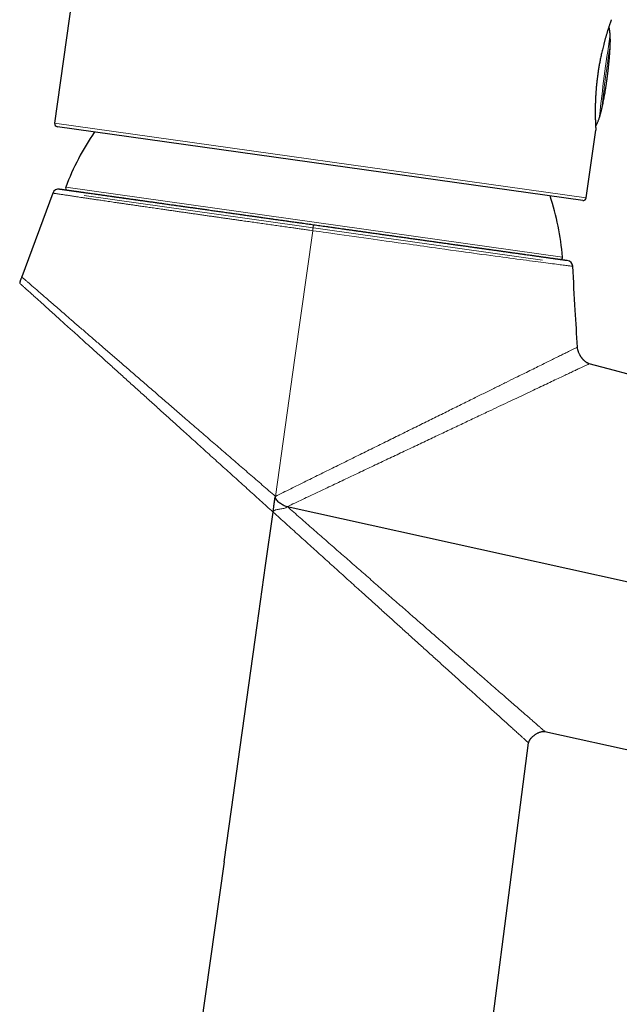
# Model space of a CAD drawing. Header units: millimetres. Extents: x 8 to 869, y 12 to 834.
# Tile 202 of 217: x 740 to 796, y 655 to 748. Entities that reach past the tile are written whole.
import ezdxf

# ---------------------------------------------------------------- set-up
doc = ezdxf.new("R2010")
doc.units = ezdxf.units.MM

msp = doc.modelspace()

# ---------------------------------------------------------------- linework, layer by layer
at = {"color": 7, "linetype": 'Continuous', "lineweight": 30}
for p, q in [((748.265, 776.739), (742.885, 738.462)), ((792.654, 731.164), (743.141, 738.123)), ((792.993, 731.42), (793.891, 737.808)), ((742.708, 731.862), (739.783, 723.96)), ((789.098, 681.123), (832.964, 671.445)), ((779.212, 615.885), (787.558, 680.045)), ((758.847, 668.854), (751.413, 615.969))]:
    msp.add_line(p, q, dxfattribs=at)
at = {"color": 252, "linetype": 'Continuous', "lineweight": 0}
for p, q in [((742.885, 738.462), (792.993, 731.42)), ((743.924, 732.415), (790.755, 725.833)), ((788.872, 725.553), (745.657, 731.627))]:
    msp.add_line(p, q, dxfattribs=at)
at = {"color": 252, "linetype": 'Continuous', "lineweight": 0, "flags": 128}
for points in [[(767.203, 728.322), (765.52, 716.333), (763.688, 703.285)], [(791.712, 724.965), (791.708, 724.965), (791.693, 724.967), (791.667, 724.971), (791.63, 724.975), (791.583, 724.981), (791.525, 724.988), (791.456, 724.997), (791.376, 725.007), (791.286, 725.018), (791.185, 725.031), (791.072, 725.045), (790.948, 725.061), (790.814, 725.078), (790.668, 725.096), (790.518, 725.115), (790.358, 725.136), (790.188, 725.158), (790.009, 725.181), (789.819, 725.205), (789.619, 725.231), (789.41, 725.258), (789.191, 725.286), (788.957, 725.316), (788.713, 725.348), (788.46, 725.381), (788.197, 725.416), (787.923, 725.452), (787.64, 725.489), (787.347, 725.528), (787.046, 725.567), (786.746, 725.607), (786.439, 725.648), (786.123, 725.69), (785.798, 725.734), (785.464, 725.779), (785.123, 725.825), (784.773, 725.872), (784.416, 725.92), (784.005, 725.976), (783.586, 726.033), (783.156, 726.091), (782.718, 726.151), (782.354, 726.201), (781.985, 726.251), (781.61, 726.303), (781.23, 726.355), (780.72, 726.425), (780.201, 726.497), (779.673, 726.57), (779.137, 726.644), (778.775, 726.695), (778.41, 726.745), (778.041, 726.797), (777.67, 726.848), (777.338, 726.895), (777.005, 726.941), (776.669, 726.988), (776.33, 727.035), (775.791, 727.111), (775.247, 727.187), (774.697, 727.264), (774.143, 727.342), (773.734, 727.4), (773.322, 727.458), (772.909, 727.516), (772.493, 727.574), (772.032, 727.639), (771.569, 727.705), (771.104, 727.77), (770.636, 727.836), (770.167, 727.903), (769.697, 727.969), (769.106, 728.053), (768.513, 728.137), (768.186, 728.183), (767.859, 728.229), (767.531, 728.276), (767.203, 728.322), (767.203, 728.322), (767.203, 728.322)]]:
    msp.add_lwpolyline(points, dxfattribs=at)
at = {"color": 7, "linetype": 'Continuous', "lineweight": 30, "flags": 128}
for points in [[(758.847, 668.854), (759.541, 673.786), (760.364, 679.635), (761.187, 685.484), (761.979, 691.121), (762.772, 696.757), (763.48, 701.798)], [(764.806, 702.315), (785.565, 697.738), (808.319, 692.721), (808.947, 692.582)]]:
    msp.add_lwpolyline(points, dxfattribs=at)
at = {"color": 252, "linetype": 'Continuous', "lineweight": 0}
for centre, radius, start, end in [((953.232, 722.058), 159.909, 171.16561, 173.87407), ((916.805, 726.837), 123.036, 171.16593, 173.87376)]:
    msp.add_arc(centre, radius, start, end, dxfattribs=at)
at = {"color": 7, "linetype": 'Continuous', "lineweight": 30}
for centre, radius, start, end in [((743.182, 738.42), 0.3, 172, 262), ((767.11, 723.615), 24.8, 145.59085, 159.2177), ((743.271, 731.654), 0.6, 82.00644, 159.67931), ((744.111, 732.344), 0.2, 159.2177, 262), ((766.042, 723.765), 24.8, 4.7823, 18.40915), ((792.696, 731.461), 0.3, 262, 352), ((790.556, 725.816), 0.2, 262, 4.7823), ((791.114, 724.93), 0.6, 3.32336, 82.009)]:
    msp.add_arc(centre, radius, start, end, dxfattribs=at)
for points, knots in [([(795.352, 748.205), (795.352, 748.204), (795.351, 748.203), (795.347, 748.192), (795.341, 748.175), (795.333, 748.152), (795.323, 748.125), (795.312, 748.093), (795.299, 748.057), (795.285, 748.017), (795.27, 747.973), (795.253, 747.923), (795.232, 747.864), (795.208, 747.794), (795.182, 747.717), (795.156, 747.638), (795.129, 747.558), (795.102, 747.476), (795.074, 747.39), (795.046, 747.303), (795.018, 747.215), (794.987, 747.118), (794.953, 747.008), (794.915, 746.884), (794.877, 746.754), (794.839, 746.625), (794.802, 746.498), (794.767, 746.373), (794.731, 746.244), (794.696, 746.117), (794.663, 745.99), (794.621, 745.829), (794.569, 745.626), (794.511, 745.386), (794.456, 745.148), (794.405, 744.922), (794.358, 744.699), (794.313, 744.482), (794.273, 744.275), (794.236, 744.077), (794.203, 743.889), (794.17, 743.699), (794.14, 743.515), (794.113, 743.34), (794.089, 743.172), (794.065, 743.004), (794.043, 742.841), (794.023, 742.684), (794.003, 742.52), (793.983, 742.343), (793.963, 742.156), (793.945, 741.968), (793.929, 741.791), (793.915, 741.622), (793.902, 741.464), (793.891, 741.306), (793.881, 741.155), (793.873, 741.011), (793.865, 740.86), (793.857, 740.7), (793.85, 740.53), (793.845, 740.363), (793.84, 740.206), (793.837, 740.06), (793.835, 739.924), (793.834, 739.791), (793.833, 739.666), (793.833, 739.547), (793.833, 739.425), (793.834, 739.296), (793.836, 739.161), (793.838, 739.032), (793.841, 738.914), (793.844, 738.806), (793.847, 738.707), (793.85, 738.613), (793.853, 738.527), (793.856, 738.448), (793.86, 738.369), (793.863, 738.289), (793.867, 738.209), (793.871, 738.136), (793.875, 738.073), (793.878, 738.019), (793.88, 737.973), (793.883, 737.933), (793.885, 737.899), (793.887, 737.871), (793.888, 737.847), (793.889, 737.827), (793.89, 737.813), (793.891, 737.807), (793.891, 737.807), (793.891, 737.808)], [0, 0, 0, 0, 0.011645, 0.023289, 0.035, 0.046711, 0.056864, 0.067017, 0.077214, 0.08741, 0.09662, 0.105837, 0.117478, 0.12912, 0.140825, 0.152531, 0.162677, 0.172822, 0.18301, 0.193197, 0.202396, 0.211602, 0.223395, 0.235188, 0.247046, 0.258903, 0.269181, 0.279459, 0.289779, 0.300099, 0.309419, 0.318747, 0.336238, 0.353783, 0.369374, 0.385003, 0.399083, 0.413191, 0.426946, 0.43868, 0.450414, 0.462215, 0.474017, 0.48425, 0.494484, 0.504762, 0.51504, 0.524325, 0.533618, 0.545165, 0.556713, 0.568325, 0.579936, 0.590002, 0.600067, 0.610174, 0.620281, 0.629408, 0.638542, 0.650177, 0.661812, 0.67351, 0.685208, 0.695346, 0.705485, 0.715664, 0.725843, 0.735033, 0.744232, 0.75609, 0.767948, 0.779871, 0.791795, 0.802131, 0.812467, 0.822847, 0.833227, 0.842602, 0.851984, 0.863858, 0.875731, 0.887673, 0.899614, 0.909969, 0.920324, 0.930725, 0.941126, 0.950522, 0.959926, 0.971587, 0.983248, 0.994975, 1, 1, 1, 1]), ([(794.979, 742.82), (794.982, 742.843), (794.986, 742.876), (794.992, 742.925), (794.998, 742.972), (795.006, 743.037), (795.019, 743.137), (795.034, 743.26), (795.05, 743.396), (795.065, 743.521), (795.079, 743.646), (795.093, 743.777), (795.108, 743.917), (795.124, 744.067), (795.14, 744.231), (795.157, 744.409), (795.175, 744.604), (795.193, 744.814), (795.21, 745.041), (795.226, 745.28), (795.24, 745.523), (795.25, 745.764), (795.257, 745.994), (795.259, 746.21), (795.258, 746.409), (795.253, 746.592), (795.245, 746.758), (795.234, 746.909), (795.22, 747.046), (795.204, 747.169), (795.186, 747.28), (795.165, 747.379), (795.145, 747.464), (795.129, 747.515), (795.122, 747.537)], [0, 0, 0, 0, 0.014425, 0.020457, 0.031361, 0.044198, 0.062038, 0.095079, 0.12272, 0.14827, 0.174382, 0.201791, 0.231078, 0.262688, 0.297031, 0.334492, 0.375402, 0.419947, 0.467995, 0.518853, 0.571132, 0.622541, 0.67149, 0.717182, 0.759333, 0.797947, 0.833169, 0.865201, 0.894267, 0.920595, 0.94441, 0.965928, 0.985358, 1, 1, 1, 1]), ([(794.436, 739.712), (794.445, 739.749), (794.473, 739.863), (794.517, 740.06), (794.569, 740.308), (794.619, 740.558), (794.664, 740.798), (794.704, 741.019), (794.739, 741.223), (794.77, 741.41), (794.798, 741.58), (794.823, 741.737), (794.845, 741.881), (794.865, 742.015), (794.884, 742.142), (794.902, 742.265), (794.921, 742.396), (794.938, 742.517), (794.952, 742.617), (794.96, 742.68), (794.966, 742.728), (794.972, 742.772), (794.976, 742.803), (794.979, 742.82)], [0, 0, 0, 0, 0.0365923, 0.1119905, 0.1928366, 0.2782192, 0.3543392, 0.4256965, 0.4912256, 0.5509252, 0.6052843, 0.6549623, 0.7006672, 0.7431415, 0.7832353, 0.8221647, 0.8614646, 0.9092349, 0.938423, 0.9574483, 0.9702758, 0.9835655, 1, 1, 1, 1]), ([(794.365, 739.432), (794.367, 739.441), (794.373, 739.461), (794.381, 739.494), (794.391, 739.531), (794.401, 739.569), (794.413, 739.618), (794.425, 739.666), (794.433, 739.7), (794.436, 739.712), (794.436, 739.712)], [0, 0, 0, 0, 0.090148, 0.21805, 0.346845, 0.478466, 0.611066, 0.866375, 0.997415, 1, 1, 1, 1]), ([(794.411, 739.609), (794.411, 739.609), (794.411, 739.611), (794.412, 739.613), (794.412, 739.614)], [0, 0, 0, 0, 0.349679, 1, 1, 1, 1]), ([(793.869, 738.177), (793.869, 738.177), (793.884, 738.197), (793.911, 738.24), (793.952, 738.309), (793.994, 738.386), (794.036, 738.473), (794.08, 738.571), (794.125, 738.679), (794.17, 738.799), (794.217, 738.933), (794.264, 739.08), (794.313, 739.242), (794.347, 739.361), (794.363, 739.427), (794.365, 739.432)], [0, 0, 0, 0, 0.000925, 0.054546, 0.113501, 0.178359, 0.249714, 0.328192, 0.414446, 0.509163, 0.613062, 0.726888, 0.851411, 0.9874, 1, 1, 1, 1]), ([(743.356, 732.248), (743.355, 732.248), (743.354, 732.248), (743.362, 732.247), (743.38, 732.245), (743.409, 732.24), (743.449, 732.235), (743.499, 732.228), (743.56, 732.219), (743.632, 732.209), (743.716, 732.197), (743.81, 732.184), (743.914, 732.169), (744.028, 732.153), (744.152, 732.136), (744.285, 732.117), (744.429, 732.097), (744.584, 732.075), (744.749, 732.052), (744.923, 732.028), (745.108, 732.002), (745.302, 731.974), (745.506, 731.946), (745.719, 731.916), (745.947, 731.884), (746.191, 731.849), (746.451, 731.813), (746.722, 731.775), (746.996, 731.736), (747.272, 731.698), (747.548, 731.659), (747.833, 731.619), (748.126, 731.577), (748.429, 731.535), (748.74, 731.491), (749.059, 731.446), (749.386, 731.4), (749.719, 731.354), (750.06, 731.306), (750.408, 731.257), (750.772, 731.206), (751.152, 731.152), (751.548, 731.096), (751.953, 731.04), (752.354, 730.983), (752.753, 730.927), (753.147, 730.872), (753.548, 730.815), (753.955, 730.758), (754.369, 730.7), (754.79, 730.641), (755.215, 730.581), (755.646, 730.521), (756.081, 730.46), (756.52, 730.398), (756.964, 730.335), (757.423, 730.271), (757.897, 730.204), (758.387, 730.135), (758.881, 730.066), (759.367, 729.998), (759.846, 729.93), (760.315, 729.864), (760.788, 729.798), (761.265, 729.731), (761.745, 729.663), (762.229, 729.595), (762.715, 729.527), (763.202, 729.459), (763.691, 729.39), (764.181, 729.321), (764.671, 729.252), (765.175, 729.181), (765.692, 729.109), (766.221, 729.034), (766.751, 728.96), (767.105, 728.91), (767.281, 728.885)], [0, 0, 0, 0, 0.00407, 0.017251, 0.030429, 0.043769, 0.057113, 0.070456, 0.083797, 0.097377, 0.110961, 0.124545, 0.138125, 0.151384, 0.164645, 0.177906, 0.191164, 0.204518, 0.217875, 0.231233, 0.244587, 0.257893, 0.271202, 0.284511, 0.297817, 0.312128, 0.326443, 0.340758, 0.355069, 0.368241, 0.381417, 0.394592, 0.407764, 0.421027, 0.434292, 0.447557, 0.46082, 0.474037, 0.487257, 0.500477, 0.513695, 0.527855, 0.542018, 0.556182, 0.570342, 0.583488, 0.596636, 0.609784, 0.62293, 0.636165, 0.649403, 0.66264, 0.675875, 0.689066, 0.702259, 0.715452, 0.728643, 0.742777, 0.756915, 0.771053, 0.785187, 0.798326, 0.811468, 0.82461, 0.83775, 0.85098, 0.864214, 0.877448, 0.890679, 0.903864, 0.917051, 0.930239, 0.943424, 0.957566, 0.971712, 0.985858, 1, 1, 1, 1]), ([(744.083, 732.146), (744.084, 732.146), (744.086, 732.145), (744.105, 732.143), (744.136, 732.138), (744.178, 732.132), (744.227, 732.125), (744.277, 732.118), (744.325, 732.112), (744.378, 732.104), (744.437, 732.096), (744.502, 732.087), (744.586, 732.075), (744.693, 732.06), (744.826, 732.041), (744.972, 732.021), (745.101, 732.003), (745.207, 731.988), (745.285, 731.977), (745.365, 731.965), (745.448, 731.954), (745.534, 731.942), (745.622, 731.929), (745.746, 731.912), (745.911, 731.889), (746.121, 731.859), (746.341, 731.828), (746.573, 731.796), (746.787, 731.766), (746.979, 731.739), (747.148, 731.715), (747.321, 731.691), (747.499, 731.666), (747.681, 731.64), (747.902, 731.609), (748.166, 731.572), (748.475, 731.528), (748.794, 731.484), (749.123, 731.437), (749.459, 731.39), (749.803, 731.342), (750.154, 731.293), (750.514, 731.242), (750.885, 731.19), (751.268, 731.136), (751.66, 731.081), (752.061, 731.024), (752.469, 730.967), (752.838, 730.915), (753.163, 730.87), (753.443, 730.83), (753.727, 730.79), (754.014, 730.75), (754.304, 730.709), (754.646, 730.661), (755.041, 730.606), (755.49, 730.543), (755.945, 730.479), (756.374, 730.418), (756.654, 730.379), (756.778, 730.362)], [0, 0, 0, 0, 0.0208952, 0.0417589, 0.0626019, 0.0834354, 0.1042703, 0.1179184, 0.131575, 0.1452431, 0.1589259, 0.1730006, 0.1875038, 0.2092286, 0.2309286, 0.2526164, 0.2743043, 0.2840453, 0.29379, 0.3035395, 0.3132949, 0.3230573, 0.3328279, 0.3426078, 0.3632213, 0.3837992, 0.4043521, 0.4248906, 0.4454251, 0.4588735, 0.4723277, 0.4857907, 0.4992655, 0.512755, 0.5262622, 0.5473168, 0.5683334, 0.5893234, 0.6102979, 0.6312682, 0.6518709, 0.6724911, 0.6931395, 0.7138267, 0.7348813, 0.755898, 0.7768879, 0.7978624, 0.8188327, 0.8325666, 0.8463067, 0.8600561, 0.8738181, 0.8875957, 0.9013922, 0.9220057, 0.9425836, 0.9631365, 0.9836749, 1, 1, 1, 1]), ([(758.129, 730.172), (758.156, 730.168), (758.273, 730.151), (758.483, 730.122), (758.841, 730.072), (759.285, 730.009), (759.818, 729.934), (760.355, 729.859), (760.895, 729.783), (761.401, 729.712), (761.87, 729.646), (762.303, 729.585), (762.736, 729.524), (763.163, 729.464), (763.65, 729.396), (764.199, 729.319), (764.817, 729.232), (765.437, 729.145), (765.904, 729.079), (766.164, 729.042), (766.217, 729.035)], [0, 0, 0, 0, 0.010663, 0.046072, 0.081522, 0.149355, 0.217073, 0.284714, 0.352319, 0.419929, 0.473081, 0.52628, 0.579546, 0.632226, 0.682485, 0.757167, 0.831769, 0.906344, 0.980946, 1, 1, 1, 1]), ([(767.281, 728.885), (767.485, 728.857), (767.891, 728.8), (768.5, 728.714), (769.108, 728.629), (769.678, 728.549), (770.21, 728.474), (770.703, 728.405), (771.195, 728.335), (771.686, 728.266), (772.176, 728.197), (772.666, 728.129), (773.153, 728.06), (773.641, 727.992), (774.13, 727.923), (774.62, 727.854), (775.107, 727.786), (775.591, 727.717), (776.073, 727.65), (776.552, 727.582), (777.026, 727.516), (777.513, 727.447), (778.01, 727.378), (778.518, 727.306), (779.02, 727.236), (779.515, 727.166), (780.003, 727.097), (780.501, 727.028), (781.007, 726.956), (781.519, 726.884), (782.022, 726.814), (782.487, 726.748), (782.917, 726.688), (783.312, 726.632), (783.699, 726.578), (784.088, 726.523), (784.478, 726.469), (784.867, 726.414), (785.246, 726.361), (785.615, 726.309), (785.973, 726.258), (786.32, 726.21), (786.656, 726.162), (786.982, 726.117), (787.296, 726.072), (787.6, 726.03), (787.897, 725.988), (788.187, 725.947), (788.469, 725.908), (788.722, 725.872), (788.95, 725.84), (789.153, 725.812), (789.347, 725.784), (789.533, 725.758), (789.709, 725.733), (789.877, 725.71), (790.034, 725.688), (790.183, 725.667), (790.323, 725.647), (790.453, 725.629), (790.572, 725.612), (790.682, 725.597), (790.781, 725.583), (790.87, 725.57), (790.948, 725.559), (791.019, 725.549), (791.08, 725.541), (791.13, 725.534), (791.167, 725.528), (791.189, 725.525), (791.199, 725.524), (791.197, 725.524), (791.196, 725.524)], [0, 0, 0, 0, 0.016269, 0.032544, 0.048818, 0.065087, 0.078375, 0.091666, 0.104957, 0.118244, 0.131625, 0.145009, 0.158393, 0.171774, 0.18548, 0.199189, 0.212898, 0.226604, 0.240411, 0.254222, 0.268033, 0.28184, 0.297107, 0.312383, 0.327663, 0.342943, 0.358218, 0.373485, 0.390349, 0.407219, 0.424088, 0.440952, 0.455016, 0.469083, 0.48315, 0.497215, 0.512313, 0.527417, 0.542524, 0.557629, 0.572727, 0.587736, 0.602754, 0.617775, 0.632797, 0.647814, 0.662823, 0.67859, 0.694359, 0.710125, 0.723172, 0.736221, 0.749271, 0.762318, 0.775453, 0.788592, 0.80173, 0.814866, 0.828186, 0.84151, 0.854834, 0.868154, 0.881572, 0.894993, 0.908415, 0.921833, 0.936957, 0.952088, 0.967221, 0.982352, 0.997476, 1, 1, 1, 1]), ([(768.504, 728.714), (768.637, 728.695), (768.948, 728.651), (769.435, 728.583), (769.903, 728.517), (770.31, 728.46), (770.656, 728.411), (771.001, 728.363), (771.349, 728.314), (771.703, 728.264), (772.123, 728.205), (772.605, 728.137), (773.143, 728.062), (773.678, 727.986), (774.112, 727.925), (774.446, 727.878), (774.682, 727.845), (774.918, 727.812), (775.153, 727.779), (775.387, 727.746), (775.621, 727.713), (775.94, 727.669), (776.342, 727.612), (776.824, 727.544), (777.3, 727.477), (777.772, 727.411), (778.184, 727.353), (778.539, 727.303), (778.839, 727.261), (779.136, 727.219), (779.431, 727.178), (779.723, 727.137), (780.068, 727.088), (780.461, 727.033), (780.9, 726.971), (781.331, 726.911), (781.755, 726.851), (782.168, 726.793), (782.571, 726.737), (782.964, 726.681), (783.35, 726.627), (783.73, 726.574), (784.104, 726.521), (784.47, 726.47), (784.827, 726.42), (785.174, 726.371), (785.473, 726.329), (785.727, 726.293), (785.938, 726.263), (786.078, 726.244), (786.146, 726.234), (786.147, 726.234)], [0, 0, 0, 0, 0.019267, 0.044885, 0.070504, 0.087286, 0.104078, 0.120885, 0.137709, 0.155016, 0.172849, 0.199563, 0.226245, 0.252913, 0.279581, 0.291559, 0.303541, 0.315529, 0.327525, 0.339529, 0.351543, 0.363568, 0.388915, 0.414218, 0.439491, 0.464745, 0.489995, 0.506531, 0.523075, 0.539629, 0.556198, 0.572785, 0.589394, 0.615283, 0.641125, 0.666935, 0.692726, 0.718511, 0.743845, 0.7692, 0.794589, 0.820027, 0.845916, 0.871758, 0.897568, 0.923359, 0.949144, 0.966032, 0.982927, 0.999834, 1, 1, 1, 1]), ([(786.812, 726.14), (786.884, 726.13), (787.05, 726.107), (787.3, 726.072), (787.562, 726.035), (787.814, 726), (788.02, 725.971), (788.184, 725.948), (788.312, 725.93), (788.436, 725.912), (788.556, 725.895), (788.674, 725.879), (788.788, 725.863), (788.932, 725.843), (789.102, 725.819), (789.29, 725.792), (789.466, 725.768), (789.628, 725.745), (789.767, 725.725), (789.885, 725.709), (789.984, 725.695), (790.075, 725.682), (790.157, 725.67), (790.241, 725.659), (790.322, 725.647), (790.397, 725.637), (790.456, 725.628), (790.497, 725.623), (790.523, 725.619), (790.526, 725.618), (790.528, 725.618)], [0, 0, 0, 0, 0.029839, 0.069321, 0.108755, 0.148161, 0.18756, 0.209676, 0.2318, 0.253935, 0.276085, 0.298253, 0.320443, 0.342659, 0.385169, 0.427606, 0.469995, 0.512362, 0.554732, 0.588041, 0.62138, 0.65476, 0.687776, 0.719283, 0.766095, 0.812852, 0.859587, 0.906334, 0.953127, 1, 1, 1, 1]), ([(791.712, 724.965), (791.712, 724.965), (791.713, 724.965), (791.713, 724.965), (791.713, 724.965)], [0, 0, 0, 0, 0.974027, 1, 1, 1, 1]), ([(792.154, 717.349), (792.087, 718.507), (791.94, 721.046), (791.793, 723.585), (791.713, 724.965)], [0, 0, 0, 0, 0.456413, 1, 1, 1, 1]), ([(739.785, 723.966), (739.777, 723.945), (739.76, 723.899), (739.729, 723.823), (739.699, 723.748), (739.672, 723.676), (739.649, 723.61), (739.626, 723.537), (739.605, 723.458), (739.595, 723.402), (739.59, 723.373)], [0, 0, 0, 0, 0.108272, 0.238453, 0.391849, 0.495338, 0.607571, 0.728738, 0.859253, 1, 1, 1, 1]), ([(793.278, 715.782), (793.246, 715.792), (793.184, 715.812), (793.097, 715.853), (793.018, 715.899), (792.946, 715.949), (792.881, 716), (792.824, 716.049), (792.777, 716.093), (792.74, 716.13), (792.711, 716.161), (792.683, 716.192), (792.654, 716.225), (792.622, 716.264), (792.595, 716.298), (792.571, 716.328), (792.551, 716.355), (792.529, 716.386), (792.502, 716.426), (792.47, 716.474), (792.433, 716.533), (792.391, 716.607), (792.343, 716.697), (792.293, 716.805), (792.249, 716.915), (792.213, 717.024), (792.186, 717.129), (792.164, 717.238), (792.158, 717.312), (792.154, 717.349)], [0, 0, 0, 0, 0.049481, 0.097035, 0.142121, 0.184133, 0.226846, 0.264341, 0.296107, 0.321771, 0.341611, 0.35919, 0.383559, 0.40742, 0.432598, 0.4485, 0.464036, 0.482179, 0.505679, 0.534546, 0.568757, 0.608231, 0.660712, 0.719669, 0.784362, 0.836011, 0.889677, 0.944624, 1, 1, 1, 1]), ([(868.314, 695.403), (855.887, 698.778), (830.874, 705.571), (805.862, 712.364), (793.277, 715.782)], [0, 0, 0, 0, 0.496866, 1, 1, 1, 1]), ([(763.488, 701.797), (763.499, 701.902), (763.52, 702.11), (763.553, 702.39), (763.584, 702.638), (763.616, 702.854), (763.651, 703.069), (763.681, 703.212), (763.695, 703.283)], [0, 0, 0, 0, 0.209172, 0.418404, 0.563643, 0.708927, 0.854407, 1, 1, 1, 1]), ([(764.805, 702.31), (764.741, 702.328), (764.615, 702.364), (764.375, 702.472), (764.149, 702.607), (763.946, 702.774), (763.81, 702.917), (763.723, 703.058), (763.684, 703.186), (763.686, 703.252), (763.688, 703.285)], [0, 0, 0, 0, 0.125092, 0.250217, 0.500247, 0.625351, 0.750383, 0.875152, 0.937615, 1, 1, 1, 1]), ([(787.558, 680.045), (787.56, 680.058), (787.564, 680.084), (787.574, 680.122), (787.586, 680.159), (787.605, 680.21), (787.634, 680.27), (787.672, 680.334), (787.708, 680.388), (787.743, 680.435), (787.789, 680.493), (787.852, 680.562), (787.934, 680.643), (788.026, 680.724), (788.125, 680.8), (788.228, 680.87), (788.33, 680.933), (788.432, 680.987), (788.524, 681.029), (788.61, 681.063), (788.695, 681.091), (788.78, 681.114), (788.864, 681.129), (788.942, 681.136), (789.02, 681.136), (789.072, 681.127), (789.098, 681.123)], [0, 0, 0, 0, 0.019812, 0.039413, 0.058691, 0.077517, 0.120024, 0.157406, 0.18827, 0.215914, 0.245256, 0.297932, 0.355199, 0.416761, 0.479809, 0.541474, 0.60114, 0.65829, 0.712646, 0.752001, 0.796456, 0.844965, 0.883198, 0.922254, 0.961401, 1, 1, 1, 1])]:
    msp.add_open_spline(points, degree=3, knots=knots, dxfattribs=at)
at = {"color": 252, "linetype": 'Continuous', "lineweight": 0}
for points, knots in [([(795.22, 746.617), (795.22, 746.619), (795.221, 746.624), (795.223, 746.628), (795.225, 746.629), (795.227, 746.626), (795.23, 746.619), (795.232, 746.605), (795.235, 746.585), (795.238, 746.562), (795.24, 746.533), (795.242, 746.499), (795.245, 746.462), (795.246, 746.42), (795.248, 746.375), (795.249, 746.34), (795.249, 746.304), (795.25, 746.266), (795.25, 746.228), (795.25, 746.19), (795.249, 746.151), (795.249, 746.112), (795.248, 746.074), (795.247, 746.037), (795.246, 746.001), (795.245, 745.966), (795.244, 745.932), (795.242, 745.89), (795.24, 745.852), (795.238, 745.818), (795.235, 745.788), (795.233, 745.764), (795.231, 745.744), (795.23, 745.736), (795.229, 745.732)], [0, 0, 0, 0, 0.026012, 0.052205, 0.078972, 0.105936, 0.131947, 0.184845, 0.211792, 0.23798, 0.291227, 0.318347, 0.344843, 0.398722, 0.426167, 0.452867, 0.479751, 0.507219, 0.534889, 0.561613, 0.588523, 0.616024, 0.64373, 0.670332, 0.697121, 0.724501, 0.752085, 0.778502, 0.832244, 0.859636, 0.88588, 0.939266, 0.966474, 1, 1, 1, 1]), ([(794.472, 739.968), (794.471, 739.96), (794.469, 739.944), (794.463, 739.907), (794.454, 739.86), (794.443, 739.804), (794.429, 739.74), (794.413, 739.671), (794.396, 739.599), (794.377, 739.525), (794.357, 739.451), (794.337, 739.38), (794.317, 739.313), (794.299, 739.253), (794.281, 739.202), (794.266, 739.16), (794.253, 739.129), (794.243, 739.11), (794.237, 739.105), (794.235, 739.11), (794.235, 739.119), (794.236, 739.123)], [0, 0, 0, 0, 0.053196, 0.106392, 0.159581, 0.212772, 0.266089, 0.319408, 0.373038, 0.42667, 0.480681, 0.534693, 0.589024, 0.643354, 0.697773, 0.75219, 0.806331, 0.860468, 0.914013, 0.967555, 1, 1, 1, 1]), ([(767.203, 728.322), (767.104, 728.336), (766.873, 728.369), (766.51, 728.42), (766.114, 728.476), (765.718, 728.532), (765.256, 728.597), (764.729, 728.672), (764.136, 728.756), (763.545, 728.84), (762.956, 728.923), (762.37, 729.006), (761.787, 729.089), (761.206, 729.171), (760.693, 729.244), (760.246, 729.308), (759.864, 729.362), (759.484, 729.416), (759.128, 729.467), (758.796, 729.514), (758.487, 729.558), (758.18, 729.602), (757.838, 729.651), (757.461, 729.704), (757.052, 729.763), (756.645, 729.821), (756.242, 729.879), (755.842, 729.936), (755.44, 729.993), (755.038, 730.051), (754.635, 730.109), (754.236, 730.166), (753.842, 730.223), (753.452, 730.279), (753.097, 730.33), (752.776, 730.376), (752.488, 730.418), (752.203, 730.459), (751.929, 730.499), (751.665, 730.537), (751.411, 730.573), (751.16, 730.61), (750.882, 730.65), (750.579, 730.694), (750.251, 730.742), (749.93, 730.788), (749.613, 730.835), (749.302, 730.88), (748.993, 730.925), (748.687, 730.97), (748.384, 731.014), (748.087, 731.058), (747.797, 731.1), (747.513, 731.142), (747.258, 731.18), (747.031, 731.213), (746.829, 731.243), (746.631, 731.272), (746.391, 731.308), (746.114, 731.349), (745.802, 731.395), (745.499, 731.441), (745.239, 731.479), (745.022, 731.512), (744.842, 731.539), (744.655, 731.567), (744.463, 731.596), (744.269, 731.625), (744.085, 731.653), (743.906, 731.68), (743.733, 731.706), (743.568, 731.731), (743.417, 731.754), (743.287, 731.774), (743.175, 731.791), (743.08, 731.805), (742.996, 731.818), (742.923, 731.829), (742.86, 731.839), (742.81, 731.847), (742.772, 731.852), (742.744, 731.857), (742.724, 731.86), (742.712, 731.862), (742.707, 731.862), (742.708, 731.862), (742.709, 731.862)], [0, 0, 0, 0, 0.007735, 0.018047, 0.02836, 0.038682, 0.049005, 0.064521, 0.080037, 0.095589, 0.111142, 0.126652, 0.142163, 0.157711, 0.173259, 0.183649, 0.194038, 0.204439, 0.214839, 0.223415, 0.231991, 0.240573, 0.249156, 0.260828, 0.272501, 0.284173, 0.295881, 0.30759, 0.319298, 0.331453, 0.343609, 0.355763, 0.367958, 0.380153, 0.392348, 0.401678, 0.411009, 0.420347, 0.429686, 0.438278, 0.44687, 0.455469, 0.464067, 0.47576, 0.487455, 0.499148, 0.510876, 0.522605, 0.534334, 0.546509, 0.558684, 0.570859, 0.583074, 0.595289, 0.607504, 0.61685, 0.626196, 0.63555, 0.644903, 0.66092, 0.676947, 0.693671, 0.710396, 0.721576, 0.732758, 0.743939, 0.757837, 0.771736, 0.785662, 0.799588, 0.815133, 0.830678, 0.846261, 0.861844, 0.875161, 0.88848, 0.901797, 0.915169, 0.928542, 0.941913, 0.953327, 0.964742, 0.976156, 0.987603, 0.999051, 1, 1, 1, 1]), ([(739.785, 723.959), (739.788, 723.957), (739.794, 723.952), (739.858, 723.897), (739.965, 723.804), (740.118, 723.671), (740.316, 723.5), (740.557, 723.291), (740.839, 723.047), (741.162, 722.768), (741.524, 722.454), (741.925, 722.107), (742.362, 721.729), (742.833, 721.321), (743.336, 720.885), (743.87, 720.424), (744.478, 719.897), (745.169, 719.3), (745.946, 718.627), (746.759, 717.924), (747.603, 717.194), (748.476, 716.438), (749.377, 715.659), (750.304, 714.857), (751.252, 714.037), (752.221, 713.199), (753.208, 712.346), (754.209, 711.48), (755.272, 710.561), (756.397, 709.587), (757.587, 708.559), (758.791, 707.518), (760.005, 706.469), (761.227, 705.412), (762.456, 704.349), (763.276, 703.64), (763.687, 703.285)], [0, 0, 0, 0, 0.022449, 0.047474, 0.072542, 0.097653, 0.122808, 0.147916, 0.172931, 0.197919, 0.222942, 0.248059, 0.273223, 0.29836, 0.32348, 0.348592, 0.3737, 0.405077, 0.436439, 0.467772, 0.499053, 0.530312, 0.561595, 0.5929, 0.624215, 0.655529, 0.686824, 0.718081, 0.749276, 0.784918, 0.82063, 0.856406, 0.892241, 0.928125, 0.964049, 1, 1, 1, 1]), ([(739.591, 723.372), (739.595, 723.369), (739.602, 723.363), (739.67, 723.301), (739.782, 723.2), (739.941, 723.056), (740.144, 722.873), (740.391, 722.65), (740.681, 722.388), (741.011, 722.09), (741.38, 721.757), (741.785, 721.391), (742.227, 720.992), (742.702, 720.563), (743.21, 720.104), (743.747, 719.619), (744.358, 719.067), (745.051, 718.441), (745.832, 717.736), (746.648, 716.999), (747.495, 716.234), (748.369, 715.445), (749.268, 714.633), (750.19, 713.8), (751.135, 712.946), (752.101, 712.074), (753.085, 711.185), (754.083, 710.283), (755.141, 709.328), (756.259, 708.317), (757.439, 707.252), (758.631, 706.175), (759.832, 705.09), (761.042, 703.997), (762.257, 702.899), (763.069, 702.166), (763.476, 701.799)], [0, 0, 0, 0, 0.023639, 0.048596, 0.073518, 0.098476, 0.123542, 0.148667, 0.17376, 0.198831, 0.223882, 0.248914, 0.273976, 0.299093, 0.324226, 0.349331, 0.374362, 0.405632, 0.436976, 0.468351, 0.499706, 0.530972, 0.562169, 0.593356, 0.624592, 0.655911, 0.687269, 0.718597, 0.749826, 0.785445, 0.821098, 0.856791, 0.892526, 0.928306, 0.964131, 1, 1, 1, 1]), ([(792.153, 717.349), (792.148, 717.346), (792.138, 717.341), (792.051, 717.298), (791.909, 717.228), (791.711, 717.13), (791.458, 717.004), (791.149, 716.851), (790.789, 716.673), (790.379, 716.47), (789.922, 716.244), (789.421, 715.996), (788.877, 715.727), (788.295, 715.439), (787.676, 715.133), (787.024, 714.81), (786.282, 714.443), (785.446, 714.03), (784.509, 713.567), (783.536, 713.086), (782.482, 712.565), (781.344, 712.003), (780.119, 711.398), (778.859, 710.776), (777.57, 710.139), (776.255, 709.49), (774.92, 708.83), (773.567, 708.162), (772.198, 707.486), (770.812, 706.802), (769.411, 706.11), (767.995, 705.411), (766.568, 704.707), (765.131, 703.997), (764.169, 703.522), (763.688, 703.285)], [0, 0, 0, 0, 0.0240507, 0.0491824, 0.0743641, 0.0995369, 0.124642, 0.1497107, 0.1748164, 0.199952, 0.2251051, 0.2502583, 0.2753835, 0.30048, 0.3255611, 0.3506343, 0.3757019, 0.4070227, 0.4383149, 0.4695537, 0.5007054, 0.5362887, 0.571952, 0.6076678, 0.6434012, 0.6791108, 0.71475, 0.7502673, 0.7857388, 0.8212797, 0.8568906, 0.8925706, 0.9283178, 0.9641289, 1, 1, 1, 1]), ([(764.805, 702.31), (765.286, 702.538), (766.245, 702.993), (767.676, 703.67), (769.095, 704.343), (770.502, 705.009), (771.896, 705.669), (773.278, 706.324), (774.647, 706.972), (776.004, 707.615), (777.343, 708.249), (778.659, 708.872), (779.945, 709.48), (781.198, 710.073), (782.416, 710.649), (783.515, 711.169), (784.5, 711.635), (785.378, 712.05), (786.228, 712.451), (787.044, 712.837), (787.819, 713.204), (788.552, 713.55), (789.24, 713.875), (789.888, 714.181), (790.472, 714.457), (790.995, 714.704), (791.457, 714.922), (791.872, 715.118), (792.238, 715.291), (792.552, 715.439), (792.813, 715.562), (793.017, 715.659), (793.167, 715.729), (793.252, 715.77), (793.287, 715.786), (793.277, 715.782), (793.277, 715.782)], [0, 0, 0, 0, 0.035795, 0.071415, 0.106908, 0.142323, 0.177712, 0.213127, 0.248622, 0.284295, 0.320106, 0.355905, 0.391566, 0.427115, 0.462625, 0.49817, 0.526156, 0.554252, 0.582382, 0.610472, 0.638466, 0.665897, 0.693326, 0.720814, 0.748429, 0.773585, 0.798683, 0.823735, 0.848761, 0.873785, 0.898868, 0.92401, 0.949156, 0.974252, 0.999245, 1, 1, 1, 1]), ([(763.481, 701.798), (763.485, 701.813), (763.491, 701.844), (763.522, 701.898), (763.581, 701.95), (763.666, 701.99), (763.784, 702.026), (763.937, 702.054), (764.121, 702.079), (764.304, 702.105), (764.486, 702.142), (764.633, 702.192), (764.741, 702.254), (764.785, 702.298), (764.807, 702.32)], [0, 0, 0, 0, 0.031203, 0.062446, 0.124675, 0.187129, 0.249668, 0.374761, 0.499903, 0.625046, 0.750125, 0.875063, 0.937577, 1, 1, 1, 1]), ([(763.481, 701.798), (763.885, 701.433), (764.692, 700.704), (765.895, 699.617), (767.089, 698.538), (768.274, 697.467), (769.449, 696.405), (770.615, 695.351), (771.724, 694.35), (772.775, 693.4), (773.77, 692.501), (774.752, 691.613), (775.717, 690.742), (776.661, 689.888), (777.584, 689.054), (778.486, 688.24), (779.365, 687.446), (780.22, 686.673), (781.049, 685.924), (781.846, 685.204), (782.555, 684.563), (783.182, 683.997), (783.734, 683.499), (784.257, 683.026), (784.751, 682.58), (785.214, 682.162), (785.641, 681.776), (786.031, 681.424), (786.379, 681.109), (786.686, 680.832), (786.95, 680.594), (787.168, 680.397), (787.34, 680.242), (787.465, 680.129), (787.536, 680.065), (787.566, 680.038), (787.558, 680.045), (787.557, 680.046)], [0, 0, 0, 0, 0.035759, 0.071353, 0.106825, 0.142221, 0.177588, 0.212977, 0.24844, 0.279615, 0.310915, 0.342244, 0.37351, 0.404666, 0.435759, 0.466835, 0.497949, 0.529202, 0.560577, 0.591964, 0.623259, 0.648209, 0.673136, 0.698088, 0.723115, 0.748274, 0.773456, 0.798534, 0.823549, 0.848548, 0.873579, 0.898681, 0.923818, 0.94895, 0.974035, 0.999032, 1, 1, 1, 1]), ([(764.807, 702.32), (765.214, 701.964), (766.027, 701.253), (767.24, 700.193), (768.443, 699.14), (769.637, 698.096), (770.822, 697.061), (771.996, 696.034), (773.161, 695.016), (774.316, 694.007), (775.458, 693.01), (776.581, 692.029), (777.679, 691.07), (778.75, 690.135), (779.793, 689.226), (780.764, 688.379), (781.667, 687.593), (782.501, 686.865), (783.305, 686.165), (784.021, 685.542), (784.654, 684.99), (785.211, 684.505), (785.74, 684.044), (786.24, 683.609), (786.708, 683.202), (787.142, 682.824), (787.538, 682.48), (787.893, 682.171), (788.206, 681.899), (788.475, 681.664), (788.698, 681.47), (788.874, 681.318), (789.001, 681.207), (789.078, 681.14), (789.097, 681.123), (789.098, 681.123), (789.098, 681.123)], [0, 0, 0, 0, 0.035785, 0.071403, 0.106898, 0.142314, 0.177702, 0.213109, 0.248589, 0.284245, 0.320047, 0.355853, 0.391535, 0.427101, 0.462621, 0.498171, 0.529416, 0.560785, 0.592169, 0.623468, 0.648419, 0.673341, 0.698277, 0.723277, 0.748396, 0.773549, 0.798621, 0.82364, 0.848635, 0.873646, 0.898718, 0.923835, 0.948949, 0.974014, 0.998984, 1, 1, 1, 1])]:
    msp.add_open_spline(points, degree=3, knots=knots, dxfattribs=at)
msp.add_open_spline([(767.281, 728.885), (767.281, 728.884), (767.281, 728.883), (767.279, 728.868), (767.276, 728.845), (767.272, 728.812), (767.266, 728.772), (767.259, 728.723), (767.252, 728.668), (767.243, 728.607), (767.234, 728.54), (767.224, 728.47), (767.214, 728.397), (767.207, 728.347), (767.203, 728.322)], degree=3, dxfattribs=at)

doc.saveas('drawing.dxf')
